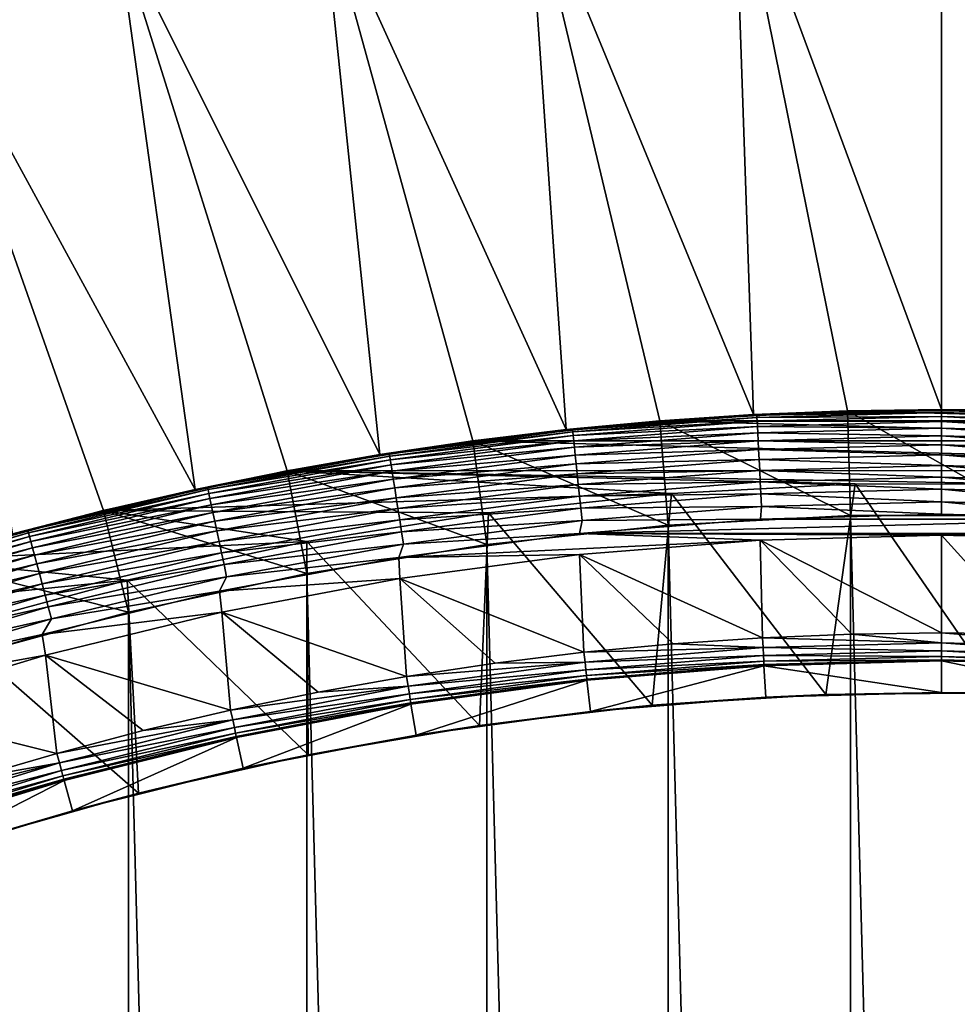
# Model space of a CAD drawing. Header units: metres. Extents: x -24 to 236, y -24 to 24.
# Tile 237 of 256: x 155.6 to 160.08, y 14.01 to 18.71. Entities that reach past the tile are written whole.
import ezdxf

# ---------------------------------------------------------------- set-up
doc = ezdxf.new("R2010")
doc.units = ezdxf.units.M
doc.layers.add('solid_10392024', color=7, linetype='CONTINUOUS')

msp = doc.modelspace()

# ---------------------------------------------------------------- linework, layer by layer
at = {"layer": 'solid_10392024'}
for points in [[(140.5, -23.5), (140.5, 23.5), (179.5, 23.5)], [(179.5, -23.5), (140.5, -23.5), (179.5, 23.5)], [(159.10321, 16.826118, 7.2), (159.009766, 19.524906, 4.5), (158.022171, 19.449697, 4.5)], [(160, 16.85, 7.2), (160, 19.549999, 4.5), (159.009766, 19.524906, 4.5)], [(159.551437, 16.844028, 7.2), (160, 16.85, 7.2), (159.009766, 19.524906, 4.5)], [(159.10321, 16.826118, 7.2), (159.551437, 16.844028, 7.2), (159.009766, 19.524906, 4.5)], [(160.448563, 16.844028, 7.2), (160, 19.549999, 4.5), (160, 16.85, 7.2)], [(160.448563, 16.844028, 7.2), (160.990234, 19.524906, 4.5), (160, 19.549999, 4.5)], [(158.208954, 16.754541, 7.2), (158.022171, 19.449697, 4.5), (157.039627, 19.32456, 4.5)], [(158.655609, 16.796282, 7.2), (159.10321, 16.826118, 7.2), (158.022171, 19.449697, 4.5)], [(158.208954, 16.754541, 7.2), (158.655609, 16.796282, 7.2), (158.022171, 19.449697, 4.5)], [(157.319778, 16.635471, 7.2), (157.039627, 19.32456, 4.5), (156.064606, 19.149807, 4.5)], [(157.76358, 16.700926, 7.2), (158.208954, 16.754541, 7.2), (157.039627, 19.32456, 4.5)], [(157.319778, 16.635471, 7.2), (157.76358, 16.700926, 7.2), (157.039627, 19.32456, 4.5)], [(156.438202, 16.469248, 7.2), (156.064606, 19.149807, 4.5), (155.099701, 18.925898, 4.5)], [(156.877884, 16.558228, 7.2), (157.319778, 16.635471, 7.2), (156.064606, 19.149807, 4.5)], [(156.438202, 16.469248, 7.2), (156.877884, 16.558228, 7.2), (156.064606, 19.149807, 4.5)], [(156.001038, 16.368593, 7.2), (156.438202, 16.469248, 7.2), (155.099701, 18.925898, 4.5)], [(155.566727, 16.256338, 7.2), (156.001038, 16.368593, 7.2), (155.099701, 18.925898, 4.5)], [(158.651581, 16.795959, 32.650002), (159.547592, 16.843924, 32.650002), (161.34079, 16.796568, 32.650002)], [(158.655579, 16.79628, 45.150002), (159.547592, 16.843924, 32.650002), (158.651581, 16.795959, 32.650002)], [(158.655579, 16.79628, 45.150002), (159.551407, 16.844028, 45.150002), (159.547592, 16.843924, 32.650002)], [(159.564743, 16.344198, 45.650002), (159.551407, 16.844028, 45.150002), (158.655579, 16.79628, 45.150002)], [(160, 16.85, 31.4), (159.551437, 16.844028, 7.2), (159.10321, 16.826118, 7.2)], [(159.10321, 16.826118, 31.4), (160, 16.85, 31.4), (159.10321, 16.826118, 7.2)], [(160, 16.846354, 31.460268), (160, 16.85, 31.4), (159.10321, 16.826118, 31.4)], [(159.118332, 16.823347, 31.459608), (160, 16.846354, 31.460268), (159.10321, 16.826118, 31.4)], [(159.118332, 16.823347, 31.459608), (160, 16.83547, 31.519657), (160, 16.846354, 31.460268)], [(159.118896, 16.812542, 31.519072), (160, 16.83547, 31.519657), (159.118332, 16.823347, 31.459608)], [(159.118896, 16.812542, 31.519072), (160, 16.817701, 31.576794), (160, 16.83547, 31.519657)], [(159.547592, 16.843924, 32.650002), (160.444885, 16.844118, 32.650002), (161.34079, 16.796568, 32.650002)], [(159.551407, 16.844028, 45.150002), (160.444885, 16.844118, 32.650002), (159.547592, 16.843924, 32.650002)], [(159.551407, 16.844028, 45.150002), (160.448593, 16.844028, 45.150002), (160.444885, 16.844118, 32.650002)], [(160.435257, 16.344198, 45.650002), (160.448593, 16.844028, 45.150002), (159.551407, 16.844028, 45.150002)], [(160.435257, 16.344198, 45.650002), (159.551407, 16.844028, 45.150002), (159.564743, 16.344198, 45.650002)], [(160, 16.85, 31.4), (160, 16.85, 7.2), (159.551437, 16.844028, 7.2)], [(160.89679, 16.826118, 31.4), (160.448563, 16.844028, 7.2), (160, 16.85, 7.2)], [(160.89679, 16.826118, 31.4), (160, 16.85, 7.2), (160, 16.85, 31.4)], [(160.881668, 16.823347, 31.459608), (160.89679, 16.826118, 31.4), (160, 16.85, 31.4)], [(160, 16.846354, 31.460268), (160.881668, 16.823347, 31.459608), (160, 16.85, 31.4)], [(160.881104, 16.812542, 31.519072), (160.881668, 16.823347, 31.459608), (160, 16.846354, 31.460268)], [(160, 16.846354, 31.460268), (160, 16.83547, 31.519657), (160.881104, 16.812542, 31.519072)], [(160.880173, 16.794653, 31.576794), (160.881104, 16.812542, 31.519072), (160, 16.83547, 31.519657)], [(160, 16.83547, 31.519657), (160, 16.817701, 31.576794), (160.880173, 16.794653, 31.576794)], [(157.759476, 16.700375, 32.650002), (158.651581, 16.795959, 32.650002), (162.232864, 16.701395, 32.650002)], [(157.763626, 16.700933, 45.150002), (158.651581, 16.795959, 32.650002), (157.759476, 16.700375, 32.650002)], [(157.763626, 16.700933, 45.150002), (158.655579, 16.79628, 45.150002), (158.651581, 16.795959, 32.650002)], [(158.695526, 16.297876, 45.650002), (158.655579, 16.79628, 45.150002), (157.763626, 16.700933, 45.150002)], [(159.10321, 16.826118, 31.4), (158.655609, 16.796282, 7.2), (158.208954, 16.754541, 7.2)], [(158.208954, 16.754541, 31.4), (159.10321, 16.826118, 31.4), (158.208954, 16.754541, 7.2)], [(158.239075, 16.754148, 31.459608), (159.10321, 16.826118, 31.4), (158.208954, 16.754541, 31.4)], [(158.239075, 16.754148, 31.459608), (159.118332, 16.823347, 31.459608), (159.10321, 16.826118, 31.4)], [(159.118896, 16.812542, 31.519072), (159.118332, 16.823347, 31.459608), (158.239075, 16.754148, 31.459608)], [(158.240204, 16.743387, 31.519072), (159.118896, 16.812542, 31.519072), (158.239075, 16.754148, 31.459608)], [(159.119827, 16.794653, 31.576794), (159.118896, 16.812542, 31.519072), (158.240204, 16.743387, 31.519072)], [(158.242065, 16.725571, 31.576794), (159.119827, 16.794653, 31.576794), (158.240204, 16.743387, 31.519072)], [(159.121124, 16.769938, 31.631933), (159.119827, 16.794653, 31.576794), (158.242065, 16.725571, 31.576794)], [(158.651581, 16.795959, 32.650002), (161.34079, 16.796568, 32.650002), (162.232864, 16.701395, 32.650002)], [(159.564743, 16.344198, 45.650002), (158.655579, 16.79628, 45.150002), (158.695526, 16.297876, 45.650002)], [(159.10321, 16.826118, 31.4), (159.10321, 16.826118, 7.2), (158.655609, 16.796282, 7.2)], [(159.119827, 16.794653, 31.576794), (160, 16.817701, 31.576794), (159.118896, 16.812542, 31.519072)], [(159.119827, 16.794653, 31.576794), (160, 16.792952, 31.631933), (160, 16.817701, 31.576794)], [(159.121124, 16.769938, 31.631933), (160, 16.792952, 31.631933), (159.119827, 16.794653, 31.576794)], [(159.121124, 16.769938, 31.631933), (160, 16.761732, 31.683683), (160, 16.792952, 31.631933)], [(160.878876, 16.769938, 31.631933), (160.880173, 16.794653, 31.576794), (160, 16.817701, 31.576794)], [(160, 16.792952, 31.631933), (160.878876, 16.769938, 31.631933), (160, 16.817701, 31.576794)], [(160.877243, 16.73876, 31.683683), (160.878876, 16.769938, 31.631933), (160, 16.792952, 31.631933)], [(160, 16.761732, 31.683683), (160.877243, 16.73876, 31.683683), (160, 16.792952, 31.631933)], [(158.208954, 16.754541, 31.4), (157.76358, 16.700926, 7.2), (157.319778, 16.635471, 7.2)], [(157.319778, 16.635471, 31.4), (158.208954, 16.754541, 31.4), (157.319778, 16.635471, 7.2)], [(157.364639, 16.639027, 31.459608), (158.208954, 16.754541, 31.4), (157.319778, 16.635471, 31.4)], [(157.364639, 16.639027, 31.459608), (158.239075, 16.754148, 31.459608), (158.208954, 16.754541, 31.4)], [(158.240204, 16.743387, 31.519072), (158.239075, 16.754148, 31.459608), (157.364639, 16.639027, 31.459608)], [(157.366333, 16.628342, 31.519072), (158.240204, 16.743387, 31.519072), (157.364639, 16.639027, 31.459608)], [(158.242065, 16.725571, 31.576794), (158.240204, 16.743387, 31.519072), (157.366333, 16.628342, 31.519072)], [(158.208954, 16.754541, 31.4), (158.208954, 16.754541, 7.2), (157.76358, 16.700926, 7.2)], [(158.244659, 16.700958, 31.631933), (159.121124, 16.769938, 31.631933), (158.242065, 16.725571, 31.576794)], [(159.122757, 16.73876, 31.683683), (159.121124, 16.769938, 31.631933), (158.244659, 16.700958, 31.631933)], [(158.247925, 16.66991, 31.683683), (159.122757, 16.73876, 31.683683), (158.244659, 16.700958, 31.631933)], [(159.12471, 16.701576, 31.731291), (159.122757, 16.73876, 31.683683), (158.247925, 16.66991, 31.683683)], [(159.122757, 16.73876, 31.683683), (160, 16.761732, 31.683683), (159.121124, 16.769938, 31.631933)], [(159.122757, 16.73876, 31.683683), (160, 16.724495, 31.731291), (160, 16.761732, 31.683683)], [(159.12471, 16.701576, 31.731291), (160, 16.724495, 31.731291), (159.122757, 16.73876, 31.683683)], [(160.87529, 16.701576, 31.731291), (160.877243, 16.73876, 31.683683), (160, 16.761732, 31.683683)], [(160, 16.724495, 31.731291), (160.87529, 16.701576, 31.731291), (160, 16.761732, 31.683683)], [(156.873611, 16.557413, 32.650002), (157.759476, 16.700375, 32.650002), (163.118774, 16.558855, 32.650002)], [(156.877747, 16.558201, 45.150002), (157.759476, 16.700375, 32.650002), (156.873611, 16.557413, 32.650002)], [(156.877747, 16.558201, 45.150002), (157.763626, 16.700933, 45.150002), (157.759476, 16.700375, 32.650002)], [(157.830048, 16.20536, 45.650002), (157.763626, 16.700933, 45.150002), (156.877747, 16.558201, 45.150002)], [(157.369125, 16.610647, 31.576794), (158.242065, 16.725571, 31.576794), (157.366333, 16.628342, 31.519072)], [(158.244659, 16.700958, 31.631933), (158.242065, 16.725571, 31.576794), (157.369125, 16.610647, 31.576794)], [(157.373001, 16.586203, 31.631933), (158.244659, 16.700958, 31.631933), (157.369125, 16.610647, 31.576794)], [(158.247925, 16.66991, 31.683683), (158.244659, 16.700958, 31.631933), (157.373001, 16.586203, 31.631933)], [(157.759476, 16.700375, 32.650002), (162.232864, 16.701395, 32.650002), (163.118774, 16.558855, 32.650002)], [(158.695526, 16.297876, 45.650002), (157.763626, 16.700933, 45.150002), (157.830048, 16.20536, 45.650002)], [(158.251816, 16.632877, 31.731291), (159.12471, 16.701576, 31.731291), (158.247925, 16.66991, 31.683683)], [(159.126938, 16.658926, 31.774055), (159.12471, 16.701576, 31.731291), (158.251816, 16.632877, 31.731291)], [(159.12471, 16.701576, 31.731291), (160, 16.681787, 31.774055), (160, 16.724495, 31.731291)], [(159.126938, 16.658926, 31.774055), (160, 16.681787, 31.774055), (159.12471, 16.701576, 31.731291)], [(160.873062, 16.658926, 31.774055), (160.87529, 16.701576, 31.731291), (160, 16.724495, 31.731291)], [(160, 16.681787, 31.774055), (160.873062, 16.658926, 31.774055), (160, 16.724495, 31.731291)], [(157.377884, 16.555367, 31.683683), (158.247925, 16.66991, 31.683683), (157.373001, 16.586203, 31.631933)], [(158.251816, 16.632877, 31.731291), (158.247925, 16.66991, 31.683683), (157.377884, 16.555367, 31.683683)], [(158.256271, 16.590403, 31.774055), (159.126938, 16.658926, 31.774055), (158.251816, 16.632877, 31.731291)], [(159.129425, 16.611435, 31.811354), (159.126938, 16.658926, 31.774055), (158.256271, 16.590403, 31.774055)], [(159.126938, 16.658926, 31.774055), (160, 16.634232, 31.811354), (160, 16.681787, 31.774055)], [(159.129425, 16.611435, 31.811354), (160, 16.634232, 31.811354), (159.126938, 16.658926, 31.774055)], [(160.870575, 16.611435, 31.811354), (160.873062, 16.658926, 31.774055), (160, 16.681787, 31.774055)], [(160, 16.634232, 31.811354), (160.870575, 16.611435, 31.811354), (160, 16.681787, 31.774055)], [(157.319778, 16.635471, 31.4), (156.877884, 16.558228, 7.2), (156.438202, 16.469248, 7.2)], [(156.438202, 16.469248, 31.4), (157.319778, 16.635471, 31.4), (156.438202, 16.469248, 7.2)], [(156.497437, 16.478298, 31.459608), (157.319778, 16.635471, 31.4), (156.438202, 16.469248, 31.4)], [(156.497437, 16.478298, 31.459608), (157.364639, 16.639027, 31.459608), (157.319778, 16.635471, 31.4)], [(157.366333, 16.628342, 31.519072), (157.364639, 16.639027, 31.459608), (156.497437, 16.478298, 31.459608)], [(156.49968, 16.467716, 31.519072), (157.366333, 16.628342, 31.519072), (156.497437, 16.478298, 31.459608)], [(157.369125, 16.610647, 31.576794), (157.366333, 16.628342, 31.519072), (156.49968, 16.467716, 31.519072)], [(156.503403, 16.450193, 31.576794), (157.369125, 16.610647, 31.576794), (156.49968, 16.467716, 31.519072)], [(157.373001, 16.586203, 31.631933), (157.369125, 16.610647, 31.576794), (156.503403, 16.450193, 31.576794)], [(157.319778, 16.635471, 31.4), (157.319778, 16.635471, 7.2), (156.877884, 16.558228, 7.2)], [(157.383713, 16.518589, 31.731291), (158.251816, 16.632877, 31.731291), (157.377884, 16.555367, 31.683683)], [(158.256271, 16.590403, 31.774055), (158.251816, 16.632877, 31.731291), (157.383713, 16.518589, 31.731291)], [(158.261246, 16.543108, 31.811354), (159.129425, 16.611435, 31.811354), (158.256271, 16.590403, 31.774055)], [(159.132141, 16.559795, 31.842644), (159.129425, 16.611435, 31.811354), (158.261246, 16.543108, 31.811354)], [(159.129425, 16.611435, 31.811354), (160, 16.582521, 31.842644), (160, 16.634232, 31.811354)], [(159.132141, 16.559795, 31.842644), (160, 16.582521, 31.842644), (159.129425, 16.611435, 31.811354)], [(160.867859, 16.559795, 31.842644), (160.870575, 16.611435, 31.811354), (160, 16.634232, 31.811354)], [(160, 16.582521, 31.842644), (160.867859, 16.559795, 31.842644), (160, 16.634232, 31.811354)], [(158.710754, 16.449554, 32.650002), (155.996719, 16.367531, 32.650002), (156.873611, 16.557413, 32.650002)], [(156.001144, 16.368618, 45.150002), (156.873611, 16.557413, 32.650002), (155.996719, 16.367531, 32.650002)], [(156.001144, 16.368618, 45.150002), (156.877747, 16.558201, 45.150002), (156.873611, 16.557413, 32.650002)], [(156.970367, 16.066854, 45.650002), (156.877747, 16.558201, 45.150002), (156.001144, 16.368618, 45.150002)], [(156.508545, 16.425985, 31.631933), (157.373001, 16.586203, 31.631933), (156.503403, 16.450193, 31.576794)], [(157.377884, 16.555367, 31.683683), (157.373001, 16.586203, 31.631933), (156.508545, 16.425985, 31.631933)], [(156.515045, 16.395449, 31.683683), (157.377884, 16.555367, 31.683683), (156.508545, 16.425985, 31.631933)], [(157.383713, 16.518589, 31.731291), (157.377884, 16.555367, 31.683683), (156.515045, 16.395449, 31.683683)], [(160.464706, 16.493448, 32.650002), (156.873611, 16.557413, 32.650002), (163.118774, 16.558855, 32.650002)], [(159.587067, 16.494833, 32.650002), (158.710754, 16.449554, 32.650002), (156.873611, 16.557413, 32.650002)], [(160.464706, 16.493448, 32.650002), (159.587067, 16.494833, 32.650002), (156.873611, 16.557413, 32.650002)], [(157.830048, 16.20536, 45.650002), (156.877747, 16.558201, 45.150002), (156.970367, 16.066854, 45.650002)], [(157.390396, 16.476406, 31.774055), (158.256271, 16.590403, 31.774055), (157.383713, 16.518589, 31.731291)], [(158.261246, 16.543108, 31.811354), (158.256271, 16.590403, 31.774055), (157.390396, 16.476406, 31.774055)], [(158.266647, 16.491682, 31.842644), (159.132141, 16.559795, 31.842644), (158.261246, 16.543108, 31.811354)], [(159.135025, 16.504765, 31.867466), (159.132141, 16.559795, 31.842644), (158.266647, 16.491682, 31.842644)], [(159.132141, 16.559795, 31.842644), (160, 16.527416, 31.867466), (160, 16.582521, 31.842644)], [(159.135025, 16.504765, 31.867466), (160, 16.527416, 31.867466), (159.132141, 16.559795, 31.842644)], [(160.864975, 16.504765, 31.867466), (160.867859, 16.559795, 31.842644), (160, 16.582521, 31.842644)], [(160, 16.527416, 31.867466), (160.864975, 16.504765, 31.867466), (160, 16.582521, 31.842644)], [(156.522781, 16.359026, 31.731291), (157.383713, 16.518589, 31.731291), (156.515045, 16.395449, 31.683683)], [(157.390396, 16.476406, 31.774055), (157.383713, 16.518589, 31.731291), (156.522781, 16.359026, 31.731291)], [(157.397827, 16.429436, 31.811354), (158.261246, 16.543108, 31.811354), (157.390396, 16.476406, 31.774055)], [(158.266647, 16.491682, 31.842644), (158.261246, 16.543108, 31.811354), (157.397827, 16.429436, 31.811354)], [(158.272415, 16.436876, 31.867466), (159.135025, 16.504765, 31.867466), (158.266647, 16.491682, 31.842644)], [(159.138046, 16.447145, 31.885456), (159.135025, 16.504765, 31.867466), (158.272415, 16.436876, 31.867466)], [(159.135025, 16.504765, 31.867466), (160, 16.469717, 31.885456), (160, 16.527416, 31.867466)], [(159.138046, 16.447145, 31.885456), (160, 16.469717, 31.885456), (159.135025, 16.504765, 31.867466)], [(160.861954, 16.447145, 31.885456), (160.864975, 16.504765, 31.867466), (160, 16.527416, 31.867466)], [(160, 16.469717, 31.885456), (160.861954, 16.447145, 31.885456), (160, 16.527416, 31.867466)], [(156.438202, 16.469248, 31.4), (156.001038, 16.368593, 7.2), (155.566727, 16.256338, 7.2)], [(155.566727, 16.256338, 31.4), (156.438202, 16.469248, 31.4), (155.566727, 16.256338, 7.2)], [(155.639816, 16.272406, 31.459608), (156.438202, 16.469248, 31.4), (155.566727, 16.256338, 31.4)], [(155.639816, 16.272406, 31.459608), (156.497437, 16.478298, 31.459608), (156.438202, 16.469248, 31.4)], [(156.49968, 16.467716, 31.519072), (156.497437, 16.478298, 31.459608), (155.639816, 16.272406, 31.459608)], [(155.642624, 16.261955, 31.519072), (156.49968, 16.467716, 31.519072), (155.639816, 16.272406, 31.459608)], [(156.503403, 16.450193, 31.576794), (156.49968, 16.467716, 31.519072), (155.642624, 16.261955, 31.519072)], [(156.438202, 16.469248, 31.4), (156.438202, 16.469248, 7.2), (156.001038, 16.368593, 7.2)], [(156.531662, 16.317251, 31.774055), (157.390396, 16.476406, 31.774055), (156.522781, 16.359026, 31.731291)], [(157.397827, 16.429436, 31.811354), (157.390396, 16.476406, 31.774055), (156.531662, 16.317251, 31.774055)], [(157.40593, 16.378365, 31.842644), (158.266647, 16.491682, 31.842644), (157.397827, 16.429436, 31.811354)], [(158.272415, 16.436876, 31.867466), (158.266647, 16.491682, 31.842644), (157.40593, 16.378365, 31.842644)], [(159.447128, 15.490137, 33.650002), (158.710754, 16.449554, 32.650002), (159.587067, 16.494833, 32.650002)], [(159.138046, 16.447145, 31.885456), (160, 16.410269, 31.896355), (160, 16.469717, 31.885456)], [(160.277191, 15.497521, 33.650002), (159.447128, 15.490137, 33.650002), (159.587067, 16.494833, 32.650002)], [(160.277191, 15.497521, 33.650002), (159.587067, 16.494833, 32.650002), (160.464706, 16.493448, 32.650002)], [(160.858841, 16.387779, 31.896355), (160.861954, 16.447145, 31.885456), (160, 16.469717, 31.885456)], [(160, 16.410269, 31.896355), (160.858841, 16.387779, 31.896355), (160, 16.469717, 31.885456)], [(155.647263, 16.244652, 31.576794), (156.503403, 16.450193, 31.576794), (155.642624, 16.261955, 31.519072)], [(156.508545, 16.425985, 31.631933), (156.503403, 16.450193, 31.576794), (155.647263, 16.244652, 31.576794)], [(155.653671, 16.220747, 31.631933), (156.508545, 16.425985, 31.631933), (155.647263, 16.244652, 31.576794)], [(156.515045, 16.395449, 31.683683), (156.508545, 16.425985, 31.631933), (155.653671, 16.220747, 31.631933)], [(158.710754, 16.449554, 32.650002), (157.837662, 16.357693, 32.650002), (155.996719, 16.367531, 32.650002)], [(156.54155, 16.270733, 31.811354), (157.397827, 16.429436, 31.811354), (156.531662, 16.317251, 31.774055)], [(157.40593, 16.378365, 31.842644), (157.397827, 16.429436, 31.811354), (156.54155, 16.270733, 31.811354)], [(157.414536, 16.323935, 31.867466), (158.272415, 16.436876, 31.867466), (157.40593, 16.378365, 31.842644)], [(158.278442, 16.379494, 31.885456), (158.272415, 16.436876, 31.867466), (157.414536, 16.323935, 31.867466)], [(158.61911, 15.438365, 33.650002), (157.837662, 16.357693, 32.650002), (158.710754, 16.449554, 32.650002)], [(158.278442, 16.379494, 31.885456), (159.138046, 16.447145, 31.885456), (158.272415, 16.436876, 31.867466)], [(159.141159, 16.387779, 31.896355), (159.138046, 16.447145, 31.885456), (158.278442, 16.379494, 31.885456)], [(159.447128, 15.490137, 33.650002), (158.61911, 15.438365, 33.650002), (158.710754, 16.449554, 32.650002)], [(159.141159, 16.387779, 31.896355), (160, 16.410269, 31.896355), (159.138046, 16.447145, 31.885456)], [(159.141159, 16.387779, 31.896355), (160, 16.35, 31.9), (160, 16.410269, 31.896355)], [(160, 16.410269, 31.896355), (160, 16.35, 31.9), (160.86377, 16.327187, 31.9)], [(160, 16.410269, 31.896355), (160.86377, 16.327187, 31.9), (160.858841, 16.387779, 31.896355)], [(156.971222, 16.219635, 32.650002), (155.131271, 16.131269, 32.650002), (155.996719, 16.367531, 32.650002)], [(155.135452, 16.132534, 45.150002), (155.996719, 16.367531, 32.650002), (155.131271, 16.131269, 32.650002)], [(155.135452, 16.132534, 45.150002), (156.001144, 16.368618, 45.150002), (155.996719, 16.367531, 32.650002)], [(156.119751, 15.882889, 45.650002), (156.001144, 16.368618, 45.150002), (155.135452, 16.132534, 45.150002)], [(155.661743, 16.19059, 31.683683), (156.515045, 16.395449, 31.683683), (155.653671, 16.220747, 31.631933)], [(156.522781, 16.359026, 31.731291), (156.515045, 16.395449, 31.683683), (155.661743, 16.19059, 31.683683)], [(157.837662, 16.357693, 32.650002), (156.971222, 16.219635, 32.650002), (155.996719, 16.367531, 32.650002)], [(156.970367, 16.066854, 45.650002), (156.001144, 16.368618, 45.150002), (156.119751, 15.882889, 45.650002)], [(156.552307, 16.220154, 31.842644), (157.40593, 16.378365, 31.842644), (156.54155, 16.270733, 31.811354)], [(157.414536, 16.323935, 31.867466), (157.40593, 16.378365, 31.842644), (156.552307, 16.220154, 31.842644)], [(157.423569, 16.266947, 31.885456), (158.278442, 16.379494, 31.885456), (157.414536, 16.323935, 31.867466)], [(158.284653, 16.320372, 31.896355), (158.278442, 16.379494, 31.885456), (157.423569, 16.266947, 31.885456)], [(158.284653, 16.320372, 31.896355), (159.141159, 16.387779, 31.896355), (158.278442, 16.379494, 31.885456)], [(158.284653, 16.320372, 31.896355), (159.13623, 16.327187, 31.9), (159.141159, 16.387779, 31.896355)], [(159.141159, 16.387779, 31.896355), (159.13623, 16.327187, 31.9), (160, 16.35, 31.9)], [(155.671387, 16.154623, 31.731291), (156.522781, 16.359026, 31.731291), (155.661743, 16.19059, 31.683683)], [(156.531662, 16.317251, 31.774055), (156.522781, 16.359026, 31.731291), (155.671387, 16.154623, 31.731291)], [(155.682434, 16.113369, 31.774055), (156.531662, 16.317251, 31.774055), (155.671387, 16.154623, 31.731291)], [(156.54155, 16.270733, 31.811354), (156.531662, 16.317251, 31.774055), (155.682434, 16.113369, 31.774055)], [(156.563751, 16.166252, 31.867466), (157.414536, 16.323935, 31.867466), (156.552307, 16.220154, 31.842644)], [(157.423569, 16.266947, 31.885456), (157.414536, 16.323935, 31.867466), (156.563751, 16.166252, 31.867466)], [(157.79454, 15.342292, 33.650002), (156.971222, 16.219635, 32.650002), (157.837662, 16.357693, 32.650002)], [(157.432861, 16.208231, 31.896355), (158.284653, 16.320372, 31.896355), (157.423569, 16.266947, 31.885456)], [(157.432861, 16.208231, 31.896355), (158.272034, 16.25843, 31.9), (158.284653, 16.320372, 31.896355)], [(158.61911, 15.438365, 33.650002), (157.79454, 15.342292, 33.650002), (157.837662, 16.357693, 32.650002)], [(160.86377, 16.327187, 31.9), (159.13623, 16.327187, 31.9), (158.272034, 16.25843, 31.9)], [(158.284653, 16.320372, 31.896355), (158.272034, 16.25843, 31.9), (159.13623, 16.327187, 31.9)], [(161.727966, 16.25843, 31.9), (160.86377, 16.327187, 31.9), (158.272034, 16.25843, 31.9)], [(159.564743, -16.344198, 45.650002), (159.564743, 16.344198, 45.650002), (158.695526, 16.297876, 45.650002)], [(160.86377, 16.327187, 31.9), (160, 16.35, 31.9), (159.13623, 16.327187, 31.9)], [(160.435257, -16.344198, 45.650002), (160.435257, 16.344198, 45.650002), (159.564743, 16.344198, 45.650002)], [(159.564743, -16.344198, 45.650002), (160.435257, -16.344198, 45.650002), (159.564743, 16.344198, 45.650002)], [(154.794159, 16.021912, 31.459608), (155.639816, 16.272406, 31.459608), (155.566727, 16.256338, 31.4)], [(155.642624, 16.261955, 31.519072), (155.639816, 16.272406, 31.459608), (154.794159, 16.021912, 31.459608)], [(155.694748, 16.067434, 31.811354), (156.54155, 16.270733, 31.811354), (155.682434, 16.113369, 31.774055)], [(156.552307, 16.220154, 31.842644), (156.54155, 16.270733, 31.811354), (155.694748, 16.067434, 31.811354)], [(156.57576, 16.109814, 31.885456), (157.423569, 16.266947, 31.885456), (156.563751, 16.166252, 31.867466)], [(157.432861, 16.208231, 31.896355), (157.423569, 16.266947, 31.885456), (156.57576, 16.109814, 31.885456)], [(158.695526, -16.297876, 45.650002), (158.695526, 16.297876, 45.650002), (157.830048, 16.20536, 45.650002)], [(158.695526, -16.297876, 45.650002), (159.564743, -16.344198, 45.650002), (158.695526, 16.297876, 45.650002)], [(154.797516, 16.011621, 31.519072), (155.642624, 16.261955, 31.519072), (154.794159, 16.021912, 31.459608)], [(155.647263, 16.244652, 31.576794), (155.642624, 16.261955, 31.519072), (154.797516, 16.011621, 31.519072)], [(154.80304, 15.994584, 31.576794), (155.647263, 16.244652, 31.576794), (154.797516, 16.011621, 31.519072)], [(155.653671, 16.220747, 31.631933), (155.647263, 16.244652, 31.576794), (154.80304, 15.994584, 31.576794)], [(154.810699, 15.971046, 31.631933), (155.653671, 16.220747, 31.631933), (154.80304, 15.994584, 31.576794)], [(155.661743, 16.19059, 31.683683), (155.653671, 16.220747, 31.631933), (154.810699, 15.971046, 31.631933)], [(156.971222, 16.219635, 32.650002), (156.113068, 16.035625, 32.650002), (155.131271, 16.131269, 32.650002)], [(155.70813, 16.017487, 31.842644), (156.552307, 16.220154, 31.842644), (155.694748, 16.067434, 31.811354)], [(156.563751, 16.166252, 31.867466), (156.552307, 16.220154, 31.842644), (155.70813, 16.017487, 31.842644)], [(156.976685, 15.202287, 33.650002), (156.113068, 16.035625, 32.650002), (156.971222, 16.219635, 32.650002)], [(157.79454, 15.342292, 33.650002), (156.976685, 15.202287, 33.650002), (156.971222, 16.219635, 32.650002)], [(159.135147, 16.226971, 31.9), (158.272034, 16.25843, 31.9), (157.410431, 16.143614, 31.9)], [(157.432861, 16.208231, 31.896355), (157.410431, 16.143614, 31.9), (158.272034, 16.25843, 31.9)], [(158.272507, 16.157904, 31.9), (159.135147, 16.226971, 31.9), (157.410431, 16.143614, 31.9)], [(160, 16.25, 31.9), (161.727966, 16.25843, 31.9), (158.272034, 16.25843, 31.9)], [(159.135147, 16.226971, 31.9), (160, 16.25, 31.9), (158.272034, 16.25843, 31.9)], [(159.145477, 15.760826, 31.092821), (159.135147, 16.226971, 31.9), (158.272507, 16.157904, 31.9)], [(160, 15.783975, 31.092821), (160, 16.25, 31.9), (159.135147, 16.226971, 31.9)], [(159.572586, 15.778187, 31.092821), (160, 15.783975, 31.092821), (159.135147, 16.226971, 31.9)], [(159.145477, 15.760826, 31.092821), (159.572586, 15.778187, 31.092821), (159.135147, 16.226971, 31.9)], [(160.864853, 16.226971, 31.9), (161.727966, 16.25843, 31.9), (160, 16.25, 31.9)], [(160.427414, 15.778187, 31.092821), (160.864853, 16.226971, 31.9), (160, 16.25, 31.9)], [(160.427414, 15.778187, 31.092821), (160, 16.25, 31.9), (160, 15.783975, 31.092821)], [(154.820343, 15.941355, 31.683683), (155.661743, 16.19059, 31.683683), (154.810699, 15.971046, 31.631933)], [(155.671387, 16.154623, 31.731291), (155.661743, 16.19059, 31.683683), (154.820343, 15.941355, 31.683683)], [(156.58812, 16.051664, 31.896355), (157.432861, 16.208231, 31.896355), (156.57576, 16.109814, 31.885456)], [(156.58812, 16.051664, 31.896355), (157.410431, 16.143614, 31.9), (157.432861, 16.208231, 31.896355)], [(157.830048, -16.20536, 45.650002), (157.830048, 16.20536, 45.650002), (156.970367, 16.066854, 45.650002)], [(157.830048, -16.20536, 45.650002), (158.695526, -16.297876, 45.650002), (157.830048, 16.20536, 45.650002)], [(156.113068, 16.035625, 32.650002), (154.279541, 15.849252, 32.650002), (155.131271, 16.131269, 32.650002)], [(154.831848, 15.905941, 31.731291), (155.671387, 16.154623, 31.731291), (154.820343, 15.941355, 31.683683)], [(155.682434, 16.113369, 31.774055), (155.671387, 16.154623, 31.731291), (154.831848, 15.905941, 31.731291)], [(156.119751, 15.882889, 45.650002), (155.135452, 16.132534, 45.150002), (155.279755, 15.653799, 45.650002)], [(155.722397, 15.964257, 31.867466), (156.563751, 16.166252, 31.867466), (155.70813, 16.017487, 31.842644)], [(156.57576, 16.109814, 31.885456), (156.563751, 16.166252, 31.867466), (155.722397, 15.964257, 31.867466)], [(157.415222, 16.043116, 31.9), (157.410431, 16.143614, 31.9), (156.554688, 15.982862, 31.9)], [(156.58812, 16.051664, 31.896355), (156.554688, 15.982862, 31.9), (157.410431, 16.143614, 31.9)], [(157.415222, 16.043116, 31.9), (158.272507, 16.157904, 31.9), (157.410431, 16.143614, 31.9)], [(158.293457, 15.691448, 31.092821), (158.272507, 16.157904, 31.9), (157.415222, 16.043116, 31.9)], [(158.718994, 15.731906, 31.092821), (159.145477, 15.760826, 31.092821), (158.272507, 16.157904, 31.9)], [(158.293457, 15.691448, 31.092821), (158.718994, 15.731906, 31.092821), (158.272507, 16.157904, 31.9)], [(154.845047, 15.865322, 31.774055), (155.682434, 16.113369, 31.774055), (154.831848, 15.905941, 31.731291)], [(155.694748, 16.067434, 31.811354), (155.682434, 16.113369, 31.774055), (154.845047, 15.865322, 31.774055)], [(155.73732, 15.908525, 31.885456), (156.57576, 16.109814, 31.885456), (155.722397, 15.964257, 31.867466)], [(156.58812, 16.051664, 31.896355), (156.57576, 16.109814, 31.885456), (155.73732, 15.908525, 31.885456)], [(156.113068, 16.035625, 32.650002), (155.265976, 15.8063, 32.650002), (154.279541, 15.849252, 32.650002)], [(154.859741, 15.820094, 31.811354), (155.694748, 16.067434, 31.811354), (154.845047, 15.865322, 31.774055)], [(155.70813, 16.017487, 31.842644), (155.694748, 16.067434, 31.811354), (154.859741, 15.820094, 31.811354)], [(156.167297, 15.018668, 33.650002), (155.265976, 15.8063, 32.650002), (156.113068, 16.035625, 32.650002)], [(155.752716, 15.851102, 31.896355), (156.58812, 16.051664, 31.896355), (155.73732, 15.908525, 31.885456)], [(155.752716, 15.851102, 31.896355), (156.554688, 15.982862, 31.9), (156.58812, 16.051664, 31.896355)], [(156.976685, 15.202287, 33.650002), (156.167297, 15.018668, 33.650002), (156.113068, 16.035625, 32.650002)], [(156.970367, -16.066854, 45.650002), (156.970367, 16.066854, 45.650002), (156.119751, 15.882889, 45.650002)], [(156.565247, 15.882838, 31.9), (157.415222, 16.043116, 31.9), (156.554688, 15.982862, 31.9)], [(157.446442, 15.576045, 31.092821), (157.415222, 16.043116, 31.9), (156.565247, 15.882838, 31.9)], [(156.970367, -16.066854, 45.650002), (157.830048, -16.20536, 45.650002), (156.970367, 16.066854, 45.650002)], [(157.869156, 15.639482, 31.092821), (158.293457, 15.691448, 31.092821), (157.415222, 16.043116, 31.9)], [(157.446442, 15.576045, 31.092821), (157.869156, 15.639482, 31.092821), (157.415222, 16.043116, 31.9)], [(154.875717, 15.770916, 31.842644), (155.70813, 16.017487, 31.842644), (154.859741, 15.820094, 31.811354)], [(155.722397, 15.964257, 31.867466), (155.70813, 16.017487, 31.842644), (154.875717, 15.770916, 31.842644)], [(154.892746, 15.718506, 31.867466), (155.722397, 15.964257, 31.867466), (154.875717, 15.770916, 31.842644)], [(155.73732, 15.908525, 31.885456), (155.722397, 15.964257, 31.867466), (154.892746, 15.718506, 31.867466)], [(156.565247, 15.882838, 31.9), (156.554688, 15.982862, 31.9), (155.708008, 15.7766, 31.9)], [(155.752716, 15.851102, 31.896355), (155.708008, 15.7766, 31.9), (156.554688, 15.982862, 31.9)], [(154.910583, 15.663631, 31.885456), (155.73732, 15.908525, 31.885456), (154.892746, 15.718506, 31.867466)], [(155.752716, 15.851102, 31.896355), (155.73732, 15.908525, 31.885456), (154.910583, 15.663631, 31.885456)], [(154.928955, 15.607093, 31.896355), (155.752716, 15.851102, 31.896355), (154.910583, 15.663631, 31.885456)], [(154.928955, 15.607093, 31.896355), (155.708008, 15.7766, 31.9), (155.752716, 15.851102, 31.896355)], [(156.119751, -15.882889, 45.650002), (156.119751, 15.882889, 45.650002), (155.279755, 15.653799, 45.650002)], [(155.724487, 15.677455, 31.9), (156.565247, 15.882838, 31.9), (155.708008, 15.7766, 31.9)], [(156.606918, 15.414954, 31.092821), (156.565247, 15.882838, 31.9), (155.724487, 15.677455, 31.9)], [(156.119751, -15.882889, 45.650002), (156.970367, -16.066854, 45.650002), (156.119751, 15.882889, 45.650002)], [(157.025589, 15.501184, 31.092821), (157.446442, 15.576045, 31.092821), (156.565247, 15.882838, 31.9)], [(156.606918, 15.414954, 31.092821), (157.025589, 15.501184, 31.092821), (156.565247, 15.882838, 31.9)], [(156.167297, 15.018668, 33.650002), (155.368896, 14.791985, 33.650002), (155.265976, 15.8063, 32.650002)], [(155.724487, 15.677455, 31.9), (155.708008, 15.7766, 31.9), (154.873489, 15.525511, 31.9)], [(154.928955, 15.607093, 31.896355), (154.873489, 15.525511, 31.9), (155.708008, 15.7766, 31.9)], [(159.148041, 15.713503, 30.999844), (159.145477, 15.760826, 31.092821), (158.718994, 15.731906, 31.092821)], [(160, 15.736583, 30.999844), (159.572586, 15.778187, 31.092821), (159.145477, 15.760826, 31.092821)], [(159.148041, 15.713503, 30.999844), (160, 15.736583, 30.999844), (159.145477, 15.760826, 31.092821)], [(160, 15.736583, 30.999844), (160, 15.783975, 31.092821), (159.572586, 15.778187, 31.092821)], [(160.851959, 15.713503, 30.999844), (160.427414, 15.778187, 31.092821), (160, 15.783975, 31.092821)], [(160.851959, 15.713503, 30.999844), (160, 15.783975, 31.092821), (160, 15.736583, 30.999844)], [(159.148041, 15.713503, 30.999844), (158.718994, 15.731906, 31.092821), (158.293457, 15.691448, 31.092821)], [(159.148041, 15.713503, 30.999844), (158.293457, 15.691448, 31.092821), (158.298569, 15.644334, 30.999844)], [(159.148041, 15.713503, 30.999844), (158.298569, 15.644334, 30.999844), (159.15007, 15.675984, 30.902037)], [(159.148041, 15.713503, 30.999844), (160, 15.699008, 30.902037), (160, 15.736583, 30.999844)], [(159.148041, 15.713503, 30.999844), (159.15007, 15.675984, 30.902037), (160, 15.699008, 30.902037)], [(160, 15.736583, 30.999844), (160, 15.699008, 30.902037), (160.84993, 15.675984, 30.902037)], [(160.851959, 15.713503, 30.999844), (160, 15.736583, 30.999844), (160.84993, 15.675984, 30.902037)], [(154.896332, 15.427737, 31.9), (155.724487, 15.677455, 31.9), (154.873489, 15.525511, 31.9)], [(155.777344, 15.208649, 31.092821), (155.724487, 15.677455, 31.9), (154.896332, 15.427737, 31.9)], [(156.190735, 15.317418, 31.092821), (156.606918, 15.414954, 31.092821), (155.724487, 15.677455, 31.9)], [(155.777344, 15.208649, 31.092821), (156.190735, 15.317418, 31.092821), (155.724487, 15.677455, 31.9)], [(158.298569, 15.644334, 30.999844), (158.293457, 15.691448, 31.092821), (157.869156, 15.639482, 31.092821)], [(158.298569, 15.644334, 30.999844), (158.302643, 15.60698, 30.902037), (159.15007, 15.675984, 30.902037)], [(159.15007, 15.675984, 30.902037), (158.302643, 15.60698, 30.902037), (159.151535, 15.64889, 30.800835)], [(159.15007, 15.675984, 30.902037), (160, 15.671874, 30.800835), (160, 15.699008, 30.902037)], [(159.15007, 15.675984, 30.902037), (159.151535, 15.64889, 30.800835), (160, 15.671874, 30.800835)], [(159.151535, 15.64889, 30.800835), (160, 15.655478, 30.69735), (160, 15.671874, 30.800835)], [(159.151535, 15.64889, 30.800835), (159.152435, 15.632518, 30.69735), (160, 15.655478, 30.69735)], [(159.152435, 15.632518, 30.69735), (160, 15.65, 30.592821), (160, 15.655478, 30.69735)], [(160, 15.699008, 30.902037), (160, 15.671874, 30.800835), (160.848465, 15.64889, 30.800835)], [(160.84993, 15.675984, 30.902037), (160, 15.699008, 30.902037), (160.848465, 15.64889, 30.800835)], [(160, 15.671874, 30.800835), (160, 15.655478, 30.69735), (160.847565, 15.632518, 30.69735)], [(160.848465, 15.64889, 30.800835), (160, 15.671874, 30.800835), (160.847565, 15.632518, 30.69735)], [(160, 15.655478, 30.69735), (160, 15.65, 30.592821), (160.847382, 15.627042, 30.592821)], [(160.847565, 15.632518, 30.69735), (160, 15.655478, 30.69735), (160.847382, 15.627042, 30.592821)], [(155.279755, -15.653799, 45.650002), (156.119751, -15.882889, 45.650002), (155.279755, 15.653799, 45.650002)], [(158.298569, 15.644334, 30.999844), (157.869156, 15.639482, 31.092821), (157.446442, 15.576045, 31.092821)], [(158.298569, 15.644334, 30.999844), (157.446442, 15.576045, 31.092821), (157.454102, 15.529277, 30.999844)], [(158.298569, 15.644334, 30.999844), (157.454102, 15.529277, 30.999844), (158.302643, 15.60698, 30.902037)], [(158.302643, 15.60698, 30.902037), (158.305573, 15.580005, 30.800835), (159.151535, 15.64889, 30.800835)], [(159.151535, 15.64889, 30.800835), (158.305573, 15.580005, 30.800835), (159.152435, 15.632518, 30.69735)], [(158.305573, 15.580005, 30.800835), (158.307343, 15.563705, 30.69735), (159.152435, 15.632518, 30.69735)], [(159.152435, 15.632518, 30.69735), (158.307343, 15.563705, 30.69735), (159.152618, 15.627042, 30.592821)], [(158.307343, 15.563705, 30.69735), (158.307892, 15.558249, 30.592821), (159.152618, 15.627042, 30.592821)], [(158.324097, 15.409134, 30.592821), (159.152618, 15.627042, 30.592821), (158.307892, 15.558249, 30.592821)], [(159.160995, 15.477263, 30.592821), (159.152618, 15.627042, 30.592821), (158.324097, 15.409134, 30.592821)], [(159.152435, 15.632518, 30.69735), (159.152618, 15.627042, 30.592821), (160, 15.65, 30.592821)], [(160, 15.500002, 30.592821), (160, 15.65, 30.592821), (159.152618, 15.627042, 30.592821)], [(160, 15.500002, 30.592821), (159.152618, 15.627042, 30.592821), (159.160995, 15.477263, 30.592821)], [(160.839005, 15.477263, 30.592821), (160.847382, 15.627042, 30.592821), (160, 15.65, 30.592821)], [(160.839005, 15.477263, 30.592821), (160, 15.65, 30.592821), (160, 15.500002, 30.592821)], [(157.454102, 15.529277, 30.999844), (157.446442, 15.576045, 31.092821), (157.025589, 15.501184, 31.092821)], [(157.454102, 15.529277, 30.999844), (157.46019, 15.492198, 30.902037), (158.302643, 15.60698, 30.902037)], [(158.302643, 15.60698, 30.902037), (157.46019, 15.492198, 30.902037), (158.305573, 15.580005, 30.800835)], [(157.46019, 15.492198, 30.902037), (157.464569, 15.465421, 30.800835), (158.305573, 15.580005, 30.800835)], [(158.305573, 15.580005, 30.800835), (157.464569, 15.465421, 30.800835), (158.307343, 15.563705, 30.69735)], [(157.464569, 15.465421, 30.800835), (157.467224, 15.449241, 30.69735), (158.307343, 15.563705, 30.69735)], [(158.307343, 15.563705, 30.69735), (157.467224, 15.449241, 30.69735), (158.307892, 15.558249, 30.592821)], [(157.454102, 15.529277, 30.999844), (157.025589, 15.501184, 31.092821), (156.606918, 15.414954, 31.092821)], [(157.454102, 15.529277, 30.999844), (156.606918, 15.414954, 31.092821), (156.617096, 15.36867, 30.999844)], [(157.454102, 15.529277, 30.999844), (156.617096, 15.36867, 30.999844), (157.46019, 15.492198, 30.902037)], [(157.467224, 15.449241, 30.69735), (157.468109, 15.443829, 30.592821), (158.307892, 15.558249, 30.592821)], [(157.492554, 15.295838, 30.592821), (158.307892, 15.558249, 30.592821), (157.468109, 15.443829, 30.592821)], [(158.324097, 15.409134, 30.592821), (158.307892, 15.558249, 30.592821), (157.492554, 15.295838, 30.592821)], [(156.617096, 15.36867, 30.999844), (156.625183, 15.331974, 30.902037), (157.46019, 15.492198, 30.902037)], [(157.46019, 15.492198, 30.902037), (156.625183, 15.331974, 30.902037), (157.464569, 15.465421, 30.800835)], [(159.160995, 15.477263, 30.592821), (158.324097, 15.409134, 30.592821), (158.61911, 15.438365, 33.650002)], [(159.160995, 15.477263, 30.592821), (158.61911, 15.438365, 33.650002), (159.447128, 15.490137, 33.650002)], [(160, 15.500002, 30.592821), (159.160995, 15.477263, 30.592821), (159.447128, 15.490137, 33.650002)], [(160, 15.500002, 30.592821), (159.447128, 15.490137, 33.650002), (160.277191, 15.497521, 33.650002)], [(160.839005, 15.477263, 30.592821), (160, 15.500002, 30.592821), (160.277191, 15.497521, 33.650002)], [(155.36705, 15.088724, 31.092821), (155.777344, 15.208649, 31.092821), (154.896332, 15.427737, 31.9)], [(156.625183, 15.331974, 30.902037), (156.631012, 15.305474, 30.800835), (157.464569, 15.465421, 30.800835)], [(157.464569, 15.465421, 30.800835), (156.631012, 15.305474, 30.800835), (157.467224, 15.449241, 30.69735)], [(156.631012, 15.305474, 30.800835), (156.634537, 15.289462, 30.69735), (157.467224, 15.449241, 30.69735)], [(157.467224, 15.449241, 30.69735), (156.634537, 15.289462, 30.69735), (157.468109, 15.443829, 30.592821)], [(156.634537, 15.289462, 30.69735), (156.635757, 15.284117, 30.592821), (157.468109, 15.443829, 30.592821)], [(156.667862, 15.137593, 30.592821), (157.468109, 15.443829, 30.592821), (156.635757, 15.284117, 30.592821)], [(157.492554, 15.295838, 30.592821), (157.468109, 15.443829, 30.592821), (156.667862, 15.137593, 30.592821)], [(158.324097, 15.409134, 30.592821), (157.79454, 15.342292, 33.650002), (158.61911, 15.438365, 33.650002)], [(156.617096, 15.36867, 30.999844), (156.606918, 15.414954, 31.092821), (156.190735, 15.317418, 31.092821)], [(158.324097, 15.409134, 30.592821), (157.492554, 15.295838, 30.592821), (157.79454, 15.342292, 33.650002)], [(156.617096, 15.36867, 30.999844), (156.190735, 15.317418, 31.092821), (155.777344, 15.208649, 31.092821)], [(156.617096, 15.36867, 30.999844), (155.777344, 15.208649, 31.092821), (155.790024, 15.162984, 30.999844)], [(156.617096, 15.36867, 30.999844), (155.790024, 15.162984, 30.999844), (156.625183, 15.331974, 30.902037)], [(155.790024, 15.162984, 30.999844), (155.800064, 15.12678, 30.902037), (156.625183, 15.331974, 30.902037)], [(156.625183, 15.331974, 30.902037), (155.800064, 15.12678, 30.902037), (156.631012, 15.305474, 30.800835)], [(157.492554, 15.295838, 30.592821), (156.976685, 15.202287, 33.650002), (157.79454, 15.342292, 33.650002)], [(155.800064, 15.12678, 30.902037), (155.807327, 15.100635, 30.800835), (156.631012, 15.305474, 30.800835)], [(156.631012, 15.305474, 30.800835), (155.807327, 15.100635, 30.800835), (156.634537, 15.289462, 30.69735)], [(155.807327, 15.100635, 30.800835), (155.811722, 15.084836, 30.69735), (156.634537, 15.289462, 30.69735)], [(156.634537, 15.289462, 30.69735), (155.811722, 15.084836, 30.69735), (156.635757, 15.284117, 30.592821)], [(155.811722, 15.084836, 30.69735), (155.813263, 15.079575, 30.592821), (156.635757, 15.284117, 30.592821)], [(155.853256, 14.935008, 30.592821), (156.635757, 15.284117, 30.592821), (155.813263, 15.079575, 30.592821)], [(156.667862, 15.137593, 30.592821), (156.635757, 15.284117, 30.592821), (155.853256, 14.935008, 30.592821)], [(157.492554, 15.295838, 30.592821), (156.667862, 15.137593, 30.592821), (156.976685, 15.202287, 33.650002)], [(155.790024, 15.162984, 30.999844), (155.777344, 15.208649, 31.092821), (155.36705, 15.088724, 31.092821)], [(156.667862, 15.137593, 30.592821), (156.167297, 15.018668, 33.650002), (156.976685, 15.202287, 33.650002)], [(155.790024, 15.162984, 30.999844), (155.36705, 15.088724, 31.092821), (154.960159, 14.957734, 31.092821)], [(155.790024, 15.162984, 30.999844), (154.960159, 14.957734, 31.092821), (154.975281, 14.912822, 30.999844)], [(155.790024, 15.162984, 30.999844), (154.975281, 14.912822, 30.999844), (155.800064, 15.12678, 30.902037)], [(156.667862, 15.137593, 30.592821), (155.853256, 14.935008, 30.592821), (156.167297, 15.018668, 33.650002)], [(154.975281, 14.912822, 30.999844), (154.987289, 14.877215, 30.902037), (155.800064, 15.12678, 30.902037)], [(155.800064, 15.12678, 30.902037), (154.987289, 14.877215, 30.902037), (155.807327, 15.100635, 30.800835)], [(154.987289, 14.877215, 30.902037), (154.995941, 14.851501, 30.800835), (155.807327, 15.100635, 30.800835)], [(155.807327, 15.100635, 30.800835), (154.995941, 14.851501, 30.800835), (155.811722, 15.084836, 30.69735)], [(154.995941, 14.851501, 30.800835), (155.001175, 14.835963, 30.69735), (155.811722, 15.084836, 30.69735)], [(155.811722, 15.084836, 30.69735), (155.001175, 14.835963, 30.69735), (155.813263, 15.079575, 30.592821)], [(155.001175, 14.835963, 30.69735), (155.002975, 14.830788, 30.592821), (155.813263, 15.079575, 30.592821)], [(155.050858, 14.688626, 30.592821), (155.813263, 15.079575, 30.592821), (155.002975, 14.830788, 30.592821)], [(155.853256, 14.935008, 30.592821), (155.813263, 15.079575, 30.592821), (155.050858, 14.688626, 30.592821)], [(155.853256, 14.935008, 30.592821), (155.368896, 14.791985, 33.650002), (156.167297, 15.018668, 33.650002)], [(155.853256, 14.935008, 30.592821), (155.050858, 14.688626, 30.592821), (155.368896, 14.791985, 33.650002)]]:
    msp.add_3dface(points, dxfattribs=at)

doc.saveas('drawing.dxf')
